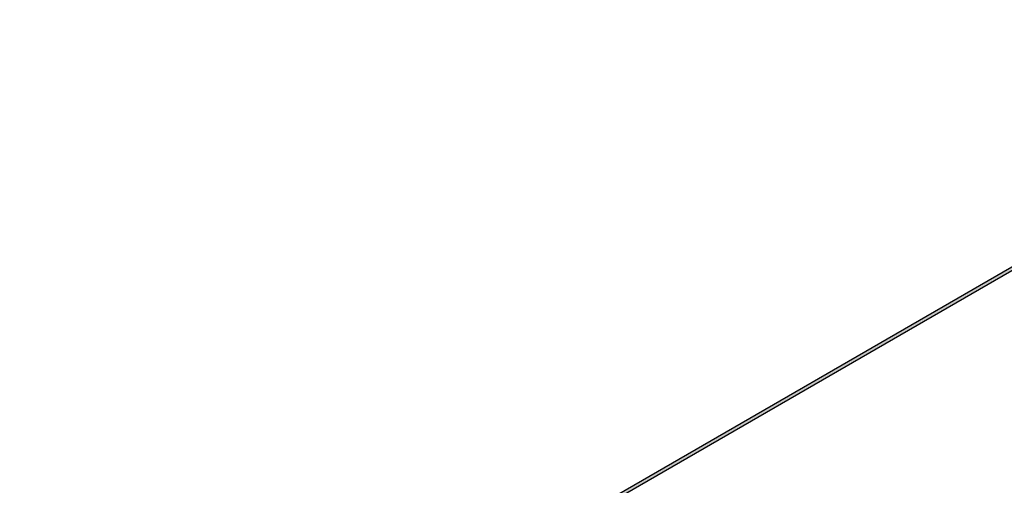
# Model space of a CAD drawing. Header units: millimetres. Extents: x 4477830 to 4478275, y -30323838 to -30323445.
# Tile 63 of 124: x 4477963.48 to 4477974.82, y -30323486.88 to -30323481.52. Entities that reach past the tile are written whole.
import ezdxf

# ---------------------------------------------------------------- set-up
doc = ezdxf.new("R2010")
doc.units = ezdxf.units.MM
doc.layers.add('PR-Condutos', color=150, linetype='Continuous', lineweight=25)

msp = doc.modelspace()

# ---------------------------------------------------------------- hatches: boundary and pattern name
at = {"layer": 'PR-Condutos', "linetype": 'Continuous', "true_color": 0x105689}
for points in [[(4477979.808, -30323481.533), (4477963.482, -30323490.96), (4477979.778, -30323481.552)], [(4477979.808, -30323481.535), (4477963.486, -30323490.959), (4477979.803, -30323481.542)], [(4477979.808, -30323481.544), (4477979.808, -30323481.539), (4477963.49, -30323490.96), (4477979.774, -30323481.566)], [(4477979.829, -30323481.552), (4477979.803, -30323481.556), (4477979.836, -30323481.53), (4477979.816, -30323481.541), (4477963.495, -30323490.964), (4477979.64, -30323481.65), (4477963.499, -30323490.97), (4477979.648, -30323481.654), (4477963.501, -30323490.976), (4477979.597, -30323481.689), (4477963.502, -30323490.982), (4477979.597, -30323481.689), (4477979.781, -30323481.583)], [(4477979.838, -30323481.517), (4477963.525, -30323490.935), (4477963.507, -30323490.946)], [(4477979.843, -30323481.519), (4477963.507, -30323490.946), (4477963.507, -30323490.951)], [(4477979.774, -30323481.566), (4477963.495, -30323490.964), (4477979.773, -30323481.566)], [(4477979.818, -30323481.566), (4477963.5, -30323490.986), (4477963.497, -30323490.988)], [(4477979.823, -30323481.561), (4477979.834, -30323481.552), (4477979.664, -30323481.65), (4477963.502, -30323490.982), (4477963.5, -30323490.986), (4477979.564, -30323481.712), (4477979.776, -30323481.59)], [(4477979.774, -30323481.566), (4477963.507, -30323490.951), (4477963.507, -30323490.957)], [(4477979.653, -30323481.65), (4477963.512, -30323490.962), (4477963.507, -30323490.973)], [(4477979.64, -30323481.65), (4477963.507, -30323490.957), (4477963.507, -30323490.965)], [(4477963.502, -30323490.982), (4477979.597, -30323481.689), (4477963.508, -30323490.972)]]:
    msp.add_hatch(color=146, dxfattribs=at).paths.add_polyline_path(points)

# ---------------------------------------------------------------- linework, layer by layer
at = {"layer": 'PR-Condutos'}
for p, q in [((4477979.776, -30323481.552), (4477963.735, -30323490.813)), ((4477963.497, -30323490.988), (4477979.564, -30323481.712))]:
    msp.add_line(p, q, dxfattribs=at)

doc.saveas('drawing.dxf')
